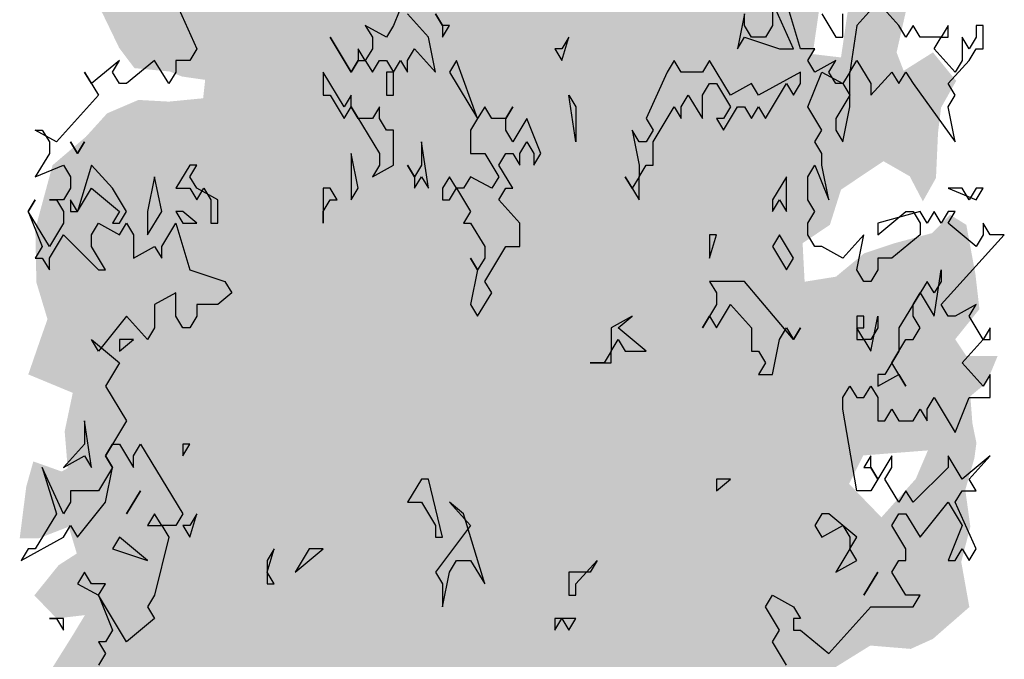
# Model space of a CAD drawing. Extents: x -73 to 183, y -4 to 85.
# Tile 80 of 98: x 68.65 to 72.45, y 3.1 to 5.57. Entities that reach past the tile are written whole.
import ezdxf

# ---------------------------------------------------------------- set-up
doc = ezdxf.new("R2010")
doc.units = 0
doc.header["$MEASUREMENT"] = 0
doc.layers.add('Nord_Ansicht Schilderwerkstatt_4_P_ZE_SYMBOL', color=7, linetype='Continuous')

msp = doc.modelspace()

# ---------------------------------------------------------------- hatches: boundary and pattern name
at = {"layer": 'Nord_Ansicht Schilderwerkstatt_4_P_ZE_SYMBOL', "linetype": 'Continuous', "lineweight": 18, "ltscale": 1000}
h = msp.add_hatch(color=255, dxfattribs=at)
h.paths.add_polyline_path([(71.6822, 4.5599), (71.8031, 4.5793), (71.9123, 4.6697), (72.0293, 4.7085), (72.1736, 4.7472), (72.2438, 4.8182), (72.3062, 4.7795), (72.3413, 4.5896), (72.3569, 4.454), (72.2633, 4.3378), (72.3062, 4.2732), (72.4271, 4.2732), (72.3842, 4.1699), (72.3218, 4.1182), (72.3296, 4.0149), (72.3452, 3.9374), (72.3374, 3.8793), (72.3023, 3.7566), (72.3218, 3.6145), (72.2867, 3.4789), (72.3179, 3.3045), (72.1775, 3.1818), (72.0917, 3.1431), (71.9357, 3.156), (71.7797, 3.0591), (71.807, 2.9274), (71.7758, 2.5916), (71.6978, 2.6239), (71.5769, 2.443), (71.5184, 2.3591), (71.3897, 2.3333), (71.261, 2.2816), (71.1518, 2.075), (71.0269, 2.1008), (70.9801, 2.1718), (70.8319, 1.8593), (70.75, 1.5428), (70.6759, 1.2264), (70.6486, 0.9939), (70.6642, 0.7472), (70.5472, 0.8002), (70.4575, 0.7472), (70.3514, 0.7472), (70.3358, 0.9939), (70.2656, 1.3233), (70.2149, 1.5105), (70.1642, 1.7366), (70.1369, 1.898), (70.0979, 2.0659), (70.0433, 2.1628), (69.9809, 2.2855), (69.9107, 2.3888), (69.8132, 2.4082), (69.7508, 2.4017), (69.7547, 2.4728), (69.7118, 2.505), (69.5792, 2.4469), (69.5363, 2.3888), (69.47, 2.4405), (69.4466, 2.4921), (69.4154, 2.434), (69.4193, 2.2855), (69.3569, 2.4663), (69.2945, 2.5761), (69.2594, 2.4017), (69.2243, 2.3242), (69.1385, 2.3565), (69.1424, 2.5244), (69.0605, 2.5438), (68.9981, 2.5502), (68.9942, 2.7311), (68.9162, 2.7375), (68.8537, 2.7311), (68.8108, 2.8473), (68.8654, 2.9313), (68.7991, 2.9829), (68.7484, 3.0217), (68.8576, 3.196), (68.9045, 3.2735), (68.7952, 3.2606), (68.7094, 3.3497), (68.803, 3.466), (68.8732, 3.5112), (68.842, 3.6145), (68.725, 3.5693), (68.6528, 3.5693), (68.6782, 3.7695), (68.7055, 3.8664), (68.8147, 3.8276), (68.8381, 3.8405), (68.8264, 3.9826), (68.8576, 4.1311), (68.686, 4.2022), (68.7328, 4.3378), (68.7601, 4.4153), (68.7172, 4.5573), (68.7133, 4.764), (68.7796, 5.0094), (68.9084, 5.1192), (68.9903, 5.2096), (69.1112, 5.2613), (69.2282, 5.2548), (69.3608, 5.2677), (69.3686, 5.3387), (69.2789, 5.3517), (69.2321, 5.371), (69.0956, 5.384), (69.0371, 5.4614), (68.9747, 5.5906), (68.924, 5.6875), (68.8966, 5.8618), (68.8654, 6.0427), (69.0059, 5.9393), (69.1151, 5.9264), (69.2126, 5.9974), (69.0332, 6.0879), (68.9981, 6.1589), (69.0605, 6.3074), (69.2048, 6.2803), (69.2867, 6.2286), (69.3452, 6.3126), (69.4154, 6.4159), (69.509, 6.2868), (69.5792, 6.1964), (69.665, 6.1124), (69.6338, 6.2997), (69.4934, 6.4095), (69.3881, 6.4999), (69.2711, 6.5838), (69.2243, 6.7582), (69.2633, 6.8421), (69.4115, 6.8809), (69.392, 7.023), (69.4076, 7.1909), (69.5207, 7.165), (69.6416, 7.094), (69.7196, 7.0617), (69.7859, 7.1198), (69.8717, 7.2038), (70.0199, 7.1263), (70.055, 7.0294), (70.2188, 7.0359), (70.1993, 7.2813), (70.2656, 7.3717), (70.3826, 7.249), (70.4294, 7.1521), (70.7492, 7.2619), (70.8195, 7.4298), (70.9255, 7.6106), (71.0464, 7.5848), (71.1362, 7.7023), (71.2922, 7.5654), (71.2415, 7.5138), (71.1518, 7.4621), (71.144, 7.3136), (71.2493, 7.2425), (71.3819, 7.3006), (71.4404, 7.3717), (71.5379, 7.3071), (71.5184, 7.1521), (71.4521, 7.0359), (71.5652, 6.939), (71.7719, 6.8809), (71.7485, 6.7001), (71.729, 6.5967), (71.7602, 6.487), (71.7446, 6.2906), (71.6666, 6.1938), (71.7524, 6.0452), (71.8655, 6.0259), (71.9513, 6.0904), (72.0683, 6.0065), (72.0215, 5.8967), (72.0488, 5.7675), (72.0722, 5.5996), (72.0371, 5.4447), (72.0644, 5.3736), (72.1775, 5.4447), (72.2672, 5.3349), (72.2087, 5.2315), (72.197, 5.1347), (72.1892, 4.9603), (72.1385, 4.8699), (72.0878, 4.9668), (71.9864, 5.0249), (71.8226, 4.9151), (71.7797, 4.7795), (71.6744, 4.7085)], flags=0)
h.paths.add_polyline_path([(70.36, 2.3565), (70.4068, 2.3242), (70.3912, 1.9884), (70.3873, 1.7107), (70.3444, 1.9303), (70.2859, 2.124), (70.2313, 2.3823), (70.2508, 2.4211)], flags=0)
h.paths.add_polyline_path([(70.5043, 2.1111), (70.5667, 2.3501), (70.6486, 2.4921), (70.6798, 2.4405), (70.7071, 2.3307), (70.7149, 2.0788), (70.7149, 1.8399), (70.6564, 1.5687), (70.6018, 1.3362), (70.5316, 1.0197), (70.5043, 1.3555), (70.4848, 1.8528)], flags=0)
h.paths.add_polyline_path([(71.9786, 3.6507), (72.1112, 3.7992), (72.158, 3.909), (71.9084, 3.8896), (71.8538, 3.7798)], flags=0)
h.paths.add_polyline_path([(71.7563, 5.7353), (71.8772, 5.7998), (71.8226, 5.4253), (71.7134, 5.4382)], flags=0)

# ---------------------------------------------------------------- linework, layer by layer
at = {"layer": 'Nord_Ansicht Schilderwerkstatt_4_P_ZE_SYMBOL', "linetype": 'Continuous', "ltscale": 1000}
for p, q in [((70.1493, 5.6831), (70.0951, 5.5485)), ((69.255, 5.6382), (69.3363, 5.4587)), ((71.6398, 5.4587), (71.5585, 5.6382)), ((71.5585, 5.6382), (71.5585, 5.5485)), ((71.6669, 5.4587), (71.6127, 5.6382)), ((71.965, 5.6382), (71.8837, 5.5485)), ((72.0463, 5.5485), (71.965, 5.6382)), ((70.2306, 5.5036), (70.1493, 5.5933)), ((70.2577, 5.5933), (70.2848, 5.5485)), ((70.2848, 5.5485), (70.2577, 5.5933)), ((71.4501, 5.5933), (71.423, 5.4587)), ((71.4501, 5.5485), (71.4501, 5.5933)), ((71.7482, 5.5933), (71.8024, 5.5036)), ((71.8295, 5.5036), (71.8295, 5.5933)), ((70.068, 5.5036), (69.9867, 5.5485)), ((69.9867, 5.5485), (70.0138, 5.5036)), ((70.0951, 5.5485), (70.068, 5.5036)), ((70.2848, 5.5485), (70.2848, 5.5036)), ((70.2848, 5.5036), (70.3119, 5.5485)), ((70.3119, 5.5485), (70.2848, 5.5485)), ((71.4772, 5.5036), (71.4501, 5.5485)), ((71.5585, 5.5485), (71.5314, 5.5036)), ((71.8837, 5.5485), (71.8566, 5.369)), ((72.0734, 5.5036), (72.0463, 5.5485)), ((72.1005, 5.5485), (72.0734, 5.5036)), ((72.1276, 5.5036), (72.1005, 5.5485)), ((72.236, 5.5485), (72.2089, 5.5036)), ((72.236, 5.5036), (72.236, 5.5485)), ((72.3715, 5.5485), (72.3444, 5.5485)), ((72.3444, 5.5485), (72.3444, 5.5036)), ((72.3715, 5.4587), (72.3715, 5.5485)), ((69.9325, 5.369), (69.8512, 5.5036)), ((69.8512, 5.5036), (69.9325, 5.369)), ((70.0138, 5.5036), (70.0138, 5.4587)), ((70.2577, 5.369), (70.2306, 5.5036)), ((70.7455, 5.4139), (70.7726, 5.5036)), ((70.7726, 5.5036), (70.7455, 5.4587)), ((71.423, 5.4587), (71.4501, 5.5036)), ((71.4501, 5.5036), (71.5856, 5.4587)), ((71.5314, 5.5036), (71.4772, 5.5036)), ((71.8024, 5.5036), (71.8295, 5.5036)), ((72.2089, 5.5036), (72.1276, 5.5036)), ((72.1818, 5.4587), (72.2089, 5.5036)), ((72.2089, 5.5036), (72.236, 5.5036)), ((72.3173, 5.4587), (72.2902, 5.5036)), ((72.2902, 5.5036), (72.2902, 5.4139)), ((72.3444, 5.5036), (72.3173, 5.4587)), ((69.3363, 5.4587), (69.3092, 5.4139)), ((69.9867, 5.4139), (69.9596, 5.4587)), ((69.9596, 5.4587), (69.9596, 5.4139)), ((70.0138, 5.4587), (69.9867, 5.4139)), ((70.1493, 5.4139), (70.1764, 5.4587)), ((70.1764, 5.4587), (70.2577, 5.369)), ((70.7184, 5.4587), (70.7455, 5.4139)), ((70.7455, 5.4587), (70.7184, 5.4587)), ((71.5856, 5.4587), (71.6398, 5.4587)), ((71.7211, 5.4587), (71.6669, 5.4587)), ((71.694, 5.4139), (71.7211, 5.4587)), ((72.2631, 5.369), (72.1818, 5.4587)), ((72.3173, 5.4139), (72.3444, 5.4587)), ((72.3444, 5.4587), (72.3715, 5.4587)), ((69.0382, 5.4139), (68.9298, 5.3241)), ((69.0111, 5.369), (69.0382, 5.4139)), ((69.1737, 5.4139), (69.0653, 5.3241)), ((69.2279, 5.3241), (69.1737, 5.4139)), ((69.3092, 5.4139), (69.255, 5.4139)), ((69.255, 5.4139), (69.255, 5.369)), ((69.9596, 5.4139), (69.9325, 5.369)), ((69.9325, 5.369), (69.9596, 5.4139)), ((69.9596, 5.4139), (69.9867, 5.4139)), ((69.9867, 5.4139), (70.0138, 5.369)), ((70.0138, 5.369), (70.0409, 5.4139)), ((70.0409, 5.4139), (70.068, 5.4139)), ((70.068, 5.4139), (70.0951, 5.369)), ((70.0951, 5.369), (70.1222, 5.4139)), ((70.1222, 5.4139), (70.1493, 5.369)), ((70.1493, 5.369), (70.1493, 5.4139)), ((70.339, 5.4139), (70.3119, 5.369)), ((70.4203, 5.1895), (70.339, 5.4139)), ((71.1791, 5.4139), (71.152, 5.369)), ((71.2062, 5.369), (71.1791, 5.4139)), ((71.3146, 5.4139), (71.2875, 5.369)), ((71.3959, 5.2792), (71.3146, 5.4139)), ((71.7211, 5.369), (71.694, 5.4139)), ((71.8024, 5.4139), (71.7211, 5.369)), ((71.7753, 5.369), (71.8024, 5.4139)), ((71.8566, 5.369), (71.8837, 5.4139)), ((71.8837, 5.4139), (71.9379, 5.3241)), ((72.236, 5.3241), (72.3173, 5.4139)), ((72.2902, 5.4139), (72.2631, 5.369)), ((68.9298, 5.3241), (68.9027, 5.369)), ((68.9027, 5.369), (68.9569, 5.2792)), ((69.0382, 5.3241), (69.0111, 5.369)), ((69.255, 5.369), (69.2279, 5.3241)), ((69.9054, 5.2344), (69.8241, 5.369)), ((69.8241, 5.369), (69.8241, 5.2792)), ((70.0951, 5.369), (70.068, 5.369)), ((70.068, 5.369), (70.068, 5.2792)), ((70.0951, 5.2792), (70.0951, 5.369)), ((70.3119, 5.369), (70.4203, 5.1895)), ((71.152, 5.369), (71.0707, 5.1895)), ((71.2875, 5.369), (71.2062, 5.369)), ((71.6669, 5.369), (71.5043, 5.2792)), ((71.6669, 5.3241), (71.6669, 5.369)), ((71.694, 5.2344), (71.7482, 5.369)), ((71.7482, 5.369), (71.8295, 5.3241)), ((71.8024, 5.3241), (71.7753, 5.369)), ((71.8566, 5.369), (71.8295, 5.3241)), ((71.8566, 5.2344), (71.8566, 5.369)), ((71.9379, 5.2792), (72.0192, 5.369)), ((72.0192, 5.369), (72.0463, 5.3241)), ((72.0463, 5.3241), (72.0734, 5.369)), ((72.0734, 5.369), (72.1005, 5.3241)), ((69.0653, 5.3241), (69.0382, 5.3241)), ((71.2875, 5.2792), (71.3146, 5.3241)), ((71.3146, 5.3241), (71.3417, 5.3241)), ((71.3417, 5.3241), (71.3959, 5.2344)), ((71.4772, 5.3241), (71.3959, 5.2792)), ((71.5043, 5.2792), (71.4772, 5.3241)), ((71.5314, 5.1895), (71.6127, 5.3241)), ((71.6127, 5.3241), (71.6398, 5.2792)), ((71.6398, 5.2792), (71.6669, 5.3241)), ((71.8295, 5.3241), (71.8024, 5.3241)), ((71.8295, 5.3241), (71.8566, 5.2792)), ((71.9379, 5.3241), (71.9379, 5.2792)), ((72.1005, 5.3241), (72.2631, 5.0998)), ((72.2631, 5.2792), (72.236, 5.3241)), ((68.9569, 5.2792), (68.7943, 5.0998)), ((69.8241, 5.2792), (69.8512, 5.2792)), ((69.8512, 5.2792), (69.9054, 5.1895)), ((69.9325, 5.2792), (69.9054, 5.2344)), ((69.9325, 5.2344), (69.9325, 5.2792)), ((70.068, 5.2792), (70.0951, 5.2792)), ((70.7997, 5.0998), (70.7726, 5.2792)), ((70.7726, 5.2792), (70.7997, 5.2344)), ((71.2062, 5.2344), (71.2333, 5.2792)), ((71.2333, 5.2792), (71.2875, 5.1895)), ((71.2875, 5.1895), (71.2875, 5.2792)), ((71.8566, 5.2792), (71.8024, 5.1895)), ((72.236, 5.2344), (72.2631, 5.2792)), ((69.9054, 5.1895), (69.9325, 5.2344)), ((69.9325, 5.2344), (70.0409, 5.0549)), ((69.9596, 5.1895), (69.9325, 5.2344)), ((70.0409, 5.2344), (70.0138, 5.1895)), ((70.0409, 5.1895), (70.0409, 5.2344)), ((70.4474, 5.2344), (70.4203, 5.1895)), ((70.4745, 5.1895), (70.4474, 5.2344)), ((70.5287, 5.1895), (70.5558, 5.2344)), ((70.5558, 5.2344), (70.5287, 5.1895)), ((70.7997, 5.2344), (70.7997, 5.0998)), ((71.0978, 5.0998), (71.1791, 5.2344)), ((71.1791, 5.2344), (71.2062, 5.1895)), ((71.2062, 5.1895), (71.2062, 5.2344)), ((71.3959, 5.2344), (71.3688, 5.1895)), ((71.3688, 5.1446), (71.423, 5.2344)), ((71.423, 5.2344), (71.4501, 5.2344)), ((71.4501, 5.2344), (71.4772, 5.1895)), ((71.4772, 5.1895), (71.5043, 5.2344)), ((71.5043, 5.2344), (71.5314, 5.1895)), ((71.7482, 5.1446), (71.694, 5.2344)), ((71.8295, 5.0998), (71.8566, 5.2344)), ((72.2631, 5.0998), (72.236, 5.2344)), ((70.0138, 5.1895), (69.9596, 5.1895)), ((70.068, 5.1446), (70.0409, 5.1895)), ((70.4203, 5.1895), (70.3932, 5.1446)), ((70.5287, 5.1895), (70.4745, 5.1895)), ((70.5287, 5.1446), (70.5287, 5.1895)), ((70.61, 5.1895), (70.5558, 5.0998)), ((70.6642, 5.0549), (70.61, 5.1895)), ((71.0707, 5.1895), (71.0978, 5.1446)), ((71.3688, 5.1895), (71.3417, 5.1895)), ((71.3417, 5.1895), (71.3688, 5.1446)), ((71.8024, 5.1895), (71.8024, 5.1446)), ((68.7943, 5.0998), (68.713, 5.1446)), ((68.713, 5.1446), (68.7401, 5.1446)), ((68.7401, 5.1446), (68.7672, 5.0998)), ((70.0951, 5.1446), (70.068, 5.1446)), ((70.0951, 5.01), (70.0951, 5.1446)), ((70.3932, 5.1446), (70.3932, 5.0549)), ((70.5558, 5.0998), (70.5287, 5.1446)), ((71.0436, 5.0998), (71.0165, 5.1446)), ((71.0165, 5.1446), (71.0436, 5.01)), ((71.0978, 5.1446), (71.0707, 5.0998)), ((71.7211, 5.0998), (71.7482, 5.1446)), ((71.8024, 5.1446), (71.8295, 5.0998)), ((68.7672, 5.0998), (68.7672, 5.0549)), ((68.8485, 5.0998), (68.8756, 5.0549)), ((68.8756, 5.0549), (68.8485, 5.0998)), ((68.8756, 5.0549), (68.9027, 5.0998)), ((68.9027, 5.0998), (68.8756, 5.0549)), ((70.2306, 4.9203), (70.2035, 5.0998)), ((70.2035, 5.0998), (70.2035, 5.01)), ((70.5829, 5.0549), (70.61, 5.0998)), ((70.61, 5.0998), (70.6371, 5.0549)), ((71.0707, 5.0998), (71.0436, 5.0998)), ((71.0978, 5.01), (71.0978, 5.0998)), ((71.7482, 5.0549), (71.7211, 5.0998)), ((68.7672, 5.0549), (68.713, 4.9651)), ((69.9596, 4.9203), (69.9325, 5.0549)), ((69.9325, 5.0549), (69.9325, 4.8754)), ((70.0409, 5.0549), (70.0409, 5.01)), ((70.3932, 5.0549), (70.4474, 5.0549)), ((70.4474, 5.0549), (70.5016, 4.9651)), ((70.5016, 5.01), (70.5287, 5.0549)), ((70.5287, 5.0549), (70.5558, 5.0549)), ((70.5558, 5.0549), (70.5829, 5.01)), ((70.5829, 5.01), (70.5829, 5.0549)), ((70.6371, 5.0549), (70.6371, 5.01)), ((70.6371, 5.01), (70.6642, 5.0549)), ((71.7482, 5.01), (71.7482, 5.0549)), ((68.713, 4.9651), (68.8214, 5.01)), ((68.8214, 5.01), (68.8485, 4.9651)), ((68.9298, 5.01), (68.8756, 4.8305)), ((69.0111, 4.9203), (68.9298, 5.01)), ((69.3092, 5.01), (69.255, 4.9203)), ((69.3092, 4.9651), (69.3363, 5.01)), ((69.3363, 5.01), (69.3092, 5.01)), ((70.0409, 5.01), (70.0138, 4.9651)), ((70.0138, 4.9651), (70.0951, 5.01)), ((70.1764, 4.9651), (70.1493, 5.01)), ((70.1493, 5.01), (70.1764, 4.9651)), ((70.2035, 5.01), (70.1764, 4.9651)), ((70.5558, 4.9203), (70.5016, 5.01)), ((71.0436, 5.01), (71.0436, 4.9651)), ((71.0436, 4.9651), (71.0707, 5.01)), ((71.0707, 5.01), (71.0978, 5.01)), ((71.694, 4.9651), (71.7211, 5.01)), ((71.7211, 5.01), (71.7753, 4.8754)), ((71.7753, 4.8754), (71.7482, 5.01)), ((68.8485, 4.9651), (68.8485, 4.9203)), ((69.1737, 4.9651), (69.1466, 4.8305)), ((69.2008, 4.8305), (69.1737, 4.9651)), ((69.3363, 4.9203), (69.3092, 4.9651)), ((70.1764, 4.9651), (70.1764, 4.9203)), ((70.1764, 4.9203), (70.2035, 4.9651)), ((70.2035, 4.9651), (70.2306, 4.9203)), ((70.3119, 4.9651), (70.2848, 4.9203)), ((70.339, 4.9203), (70.3119, 4.9651)), ((70.3932, 4.9651), (70.3661, 4.9203)), ((70.4745, 4.9203), (70.3932, 4.9651)), ((70.5016, 4.9651), (70.4745, 4.9203)), ((71.0165, 4.9203), (70.9894, 4.9651)), ((70.9894, 4.9651), (71.0436, 4.8754)), ((71.0436, 4.9651), (71.0165, 4.9203)), ((71.0436, 4.8754), (71.0436, 4.9651)), ((71.6127, 4.9651), (71.5585, 4.8754)), ((71.6127, 4.8305), (71.6127, 4.9651)), ((71.694, 4.8754), (71.694, 4.9651)), ((68.8485, 4.9203), (68.8214, 4.8754)), ((68.8756, 4.8305), (68.9298, 4.9203)), ((68.9298, 4.9203), (69.0382, 4.8305)), ((69.0653, 4.8305), (69.0111, 4.9203)), ((69.255, 4.9203), (69.3092, 4.9203)), ((69.3092, 4.9203), (69.3363, 4.8754)), ((69.3363, 4.8754), (69.3634, 4.9203)), ((69.4176, 4.8754), (69.3363, 4.9203)), ((69.3634, 4.9203), (69.3905, 4.8754)), ((69.8512, 4.9203), (69.8241, 4.9203)), ((69.8241, 4.9203), (69.8241, 4.7856)), ((69.8783, 4.8754), (69.8512, 4.9203)), ((69.9325, 4.8754), (69.9596, 4.9203)), ((70.2848, 4.9203), (70.2848, 4.8754)), ((70.3119, 4.8754), (70.339, 4.9203)), ((70.3661, 4.9203), (70.339, 4.9203)), ((70.339, 4.9203), (70.3932, 4.8305)), ((70.5016, 4.8754), (70.5287, 4.9203)), ((70.5287, 4.9203), (70.5558, 4.9203)), ((72.2902, 4.9203), (72.236, 4.9203)), ((72.236, 4.9203), (72.3444, 4.8754)), ((72.3173, 4.8754), (72.2902, 4.9203)), ((72.3444, 4.9203), (72.3173, 4.8754)), ((72.3444, 4.8754), (72.3715, 4.9203)), ((72.3715, 4.9203), (72.3444, 4.9203)), ((68.6859, 4.8305), (68.713, 4.8754)), ((68.713, 4.8754), (68.6859, 4.8305)), ((68.8214, 4.8754), (68.7672, 4.8754)), ((68.7672, 4.8754), (68.7943, 4.8754)), ((68.7943, 4.8754), (68.8214, 4.8305)), ((68.8485, 4.8754), (68.8485, 4.8305)), ((68.8756, 4.8305), (68.8485, 4.8754)), ((69.3905, 4.8754), (69.3905, 4.7856)), ((69.4176, 4.7856), (69.4176, 4.8754)), ((69.8241, 4.8305), (69.8512, 4.8754)), ((69.8512, 4.8754), (69.8783, 4.8754)), ((70.2848, 4.8754), (70.3119, 4.8754)), ((70.5829, 4.7856), (70.5016, 4.8754)), ((71.5585, 4.8305), (71.5856, 4.8754)), ((71.5585, 4.8754), (71.5585, 4.8305)), ((71.5856, 4.8754), (71.6127, 4.8305)), ((71.7211, 4.8305), (71.694, 4.8754)), ((68.7672, 4.6959), (68.6859, 4.8305)), ((68.6859, 4.8305), (68.7401, 4.6959)), ((68.8214, 4.8305), (68.8214, 4.7856)), ((68.8485, 4.8305), (68.8756, 4.8305)), ((69.0382, 4.8305), (69.0111, 4.7856)), ((69.0382, 4.7856), (69.0653, 4.8305)), ((69.1466, 4.7408), (69.2008, 4.8305)), ((69.1466, 4.8305), (69.1466, 4.7408)), ((69.2821, 4.8305), (69.255, 4.8305)), ((69.255, 4.8305), (69.2821, 4.7856)), ((69.3363, 4.7856), (69.2821, 4.8305)), ((69.8241, 4.7856), (69.8241, 4.8305)), ((70.3932, 4.8305), (70.3661, 4.7856)), ((71.694, 4.7856), (71.7211, 4.8305)), ((72.1276, 4.8305), (71.965, 4.7856)), ((71.965, 4.7408), (72.0734, 4.8305)), ((72.0734, 4.8305), (72.1005, 4.8305)), ((72.1005, 4.8305), (72.1276, 4.7856)), ((72.1547, 4.7856), (72.1276, 4.8305)), ((72.1818, 4.8305), (72.1547, 4.7856)), ((72.2089, 4.7856), (72.1818, 4.8305)), ((72.236, 4.8305), (72.2089, 4.7856)), ((72.236, 4.7856), (72.2631, 4.8305)), ((72.2631, 4.8305), (72.236, 4.8305)), ((68.8214, 4.7856), (68.7672, 4.6959)), ((68.9298, 4.7408), (68.9569, 4.7856)), ((68.9569, 4.7856), (69.0382, 4.7408)), ((69.0111, 4.7856), (69.0382, 4.7856)), ((69.0382, 4.7408), (69.0653, 4.7856)), ((69.0653, 4.7856), (69.0924, 4.7408)), ((69.2008, 4.6959), (69.255, 4.7856)), ((69.255, 4.7856), (69.3092, 4.6062)), ((69.2821, 4.7856), (69.3363, 4.7856)), ((69.3905, 4.7856), (69.4176, 4.7856)), ((70.3661, 4.7856), (70.3932, 4.7856)), ((70.3932, 4.7856), (70.4474, 4.6959)), ((70.5829, 4.6959), (70.5829, 4.7856)), ((71.694, 4.7408), (71.694, 4.7856)), ((71.965, 4.7856), (71.965, 4.7408)), ((72.1276, 4.7856), (72.1276, 4.7408)), ((72.3444, 4.6959), (72.236, 4.7856)), ((72.3986, 4.7408), (72.3715, 4.7856)), ((72.3715, 4.7856), (72.3715, 4.7408)), ((68.7672, 4.651), (68.8214, 4.7408)), ((68.8214, 4.7408), (68.9569, 4.6062)), ((68.9298, 4.6959), (68.9298, 4.7408)), ((69.0924, 4.7408), (69.0924, 4.651)), ((71.3146, 4.651), (71.3417, 4.7408)), ((71.3417, 4.7408), (71.3146, 4.7408)), ((71.3146, 4.7408), (71.3146, 4.651)), ((71.5856, 4.7408), (71.5585, 4.6959)), ((71.6398, 4.651), (71.5856, 4.7408)), ((71.7211, 4.6959), (71.694, 4.7408)), ((71.9108, 4.7408), (71.8295, 4.651)), ((71.8837, 4.6062), (71.9108, 4.7408)), ((72.1276, 4.7408), (72.0192, 4.651)), ((72.2089, 4.4715), (72.4528, 4.7408)), ((72.3715, 4.7408), (72.3444, 4.6959)), ((72.4528, 4.7408), (72.3986, 4.7408)), ((68.7401, 4.6959), (68.713, 4.651)), ((68.984, 4.6062), (68.9298, 4.6959)), ((69.0924, 4.651), (69.1737, 4.6959)), ((69.1737, 4.6959), (69.2008, 4.651)), ((69.2008, 4.651), (69.2008, 4.6959)), ((70.4474, 4.6959), (70.4474, 4.651)), ((70.4474, 4.5613), (70.5287, 4.6959)), ((70.5287, 4.6959), (70.5829, 4.6959)), ((71.5585, 4.6959), (71.6127, 4.6062)), ((71.7482, 4.6959), (71.7211, 4.6959)), ((71.8295, 4.651), (71.7482, 4.6959)), ((68.713, 4.651), (68.7401, 4.651)), ((68.7401, 4.651), (68.7672, 4.6062)), ((68.7672, 4.6062), (68.7672, 4.651)), ((70.4203, 4.6062), (70.3932, 4.651)), ((70.3932, 4.651), (70.4203, 4.6062)), ((70.4474, 4.651), (70.4203, 4.6062)), ((71.6127, 4.6062), (71.6398, 4.651)), ((72.0192, 4.651), (71.965, 4.651)), ((71.965, 4.651), (71.965, 4.6062)), ((68.9569, 4.6062), (68.984, 4.6062)), ((69.3092, 4.6062), (69.4447, 4.5613)), ((70.4203, 4.6062), (70.3932, 4.4715)), ((71.9108, 4.5613), (71.8837, 4.6062)), ((71.965, 4.6062), (71.9379, 4.5613)), ((72.1818, 4.4267), (72.2089, 4.6062)), ((72.2089, 4.6062), (72.2089, 4.5613)), ((69.4447, 4.5613), (69.4718, 4.5164)), ((70.4745, 4.5164), (70.4474, 4.5613)), ((71.4501, 4.5613), (71.3146, 4.5613)), ((71.3146, 4.5613), (71.3417, 4.5164)), ((71.6398, 4.3369), (71.4501, 4.5613)), ((71.9379, 4.5613), (71.9108, 4.5613)), ((72.1547, 4.5613), (72.0463, 4.3818)), ((72.1818, 4.5164), (72.1547, 4.5613)), ((72.2089, 4.5613), (72.1818, 4.5164)), ((69.255, 4.5164), (69.1737, 4.4715)), ((69.255, 4.4267), (69.255, 4.5164)), ((69.4718, 4.5164), (69.4176, 4.4715)), ((70.4203, 4.4267), (70.4745, 4.5164)), ((71.3417, 4.5164), (71.3417, 4.4715)), ((72.1005, 4.4715), (72.1276, 4.5164)), ((72.1276, 4.5164), (72.1818, 4.4267)), ((69.1737, 4.4715), (69.1737, 4.3818)), ((69.4176, 4.4715), (69.3363, 4.4715)), ((69.3363, 4.4715), (69.3363, 4.4267)), ((70.3932, 4.4715), (70.4203, 4.4267)), ((71.3417, 4.4715), (71.2875, 4.3818)), ((71.3417, 4.3818), (71.3959, 4.4715)), ((71.3959, 4.4715), (71.4772, 4.3818)), ((72.1005, 4.4267), (72.1005, 4.4715)), ((72.236, 4.4267), (72.2089, 4.4715)), ((72.3444, 4.4715), (72.2631, 4.4267)), ((72.3173, 4.4267), (72.3444, 4.4715)), ((69.0653, 4.4267), (68.9569, 4.2921)), ((69.1466, 4.3369), (69.0653, 4.4267)), ((69.2821, 4.3818), (69.255, 4.4267)), ((69.3363, 4.4267), (69.3092, 4.3818)), ((71.0165, 4.4267), (70.9352, 4.3818)), ((70.9623, 4.3818), (71.0165, 4.4267)), ((71.2875, 4.3818), (71.3146, 4.4267)), ((71.3146, 4.4267), (71.3417, 4.3818)), ((71.9108, 4.4267), (71.8837, 4.4267)), ((71.8837, 4.4267), (71.8837, 4.3369)), ((71.9108, 4.3818), (71.9108, 4.4267)), ((71.9379, 4.2921), (71.965, 4.4267)), ((71.965, 4.4267), (71.965, 4.3818)), ((72.1276, 4.3818), (72.1005, 4.4267)), ((72.2631, 4.4267), (72.236, 4.4267)), ((72.3715, 4.3369), (72.3173, 4.4267)), ((69.1737, 4.3818), (69.1466, 4.3369)), ((69.3092, 4.3818), (69.2821, 4.3818)), ((70.9352, 4.3818), (70.9352, 4.2921)), ((71.0707, 4.2921), (70.9623, 4.3818)), ((71.4772, 4.3818), (71.4772, 4.2921)), ((71.5856, 4.3369), (71.6127, 4.3818)), ((71.6127, 4.3818), (71.6398, 4.3369)), ((71.6398, 4.3369), (71.6669, 4.3818)), ((71.6669, 4.3818), (71.6398, 4.3369)), ((71.9108, 4.3369), (71.8837, 4.3818)), ((71.8837, 4.3818), (71.9108, 4.3818)), ((71.965, 4.3818), (71.9379, 4.3369)), ((72.0463, 4.3818), (72.0463, 4.2921)), ((72.1005, 4.3369), (72.1276, 4.3818)), ((72.3986, 4.3818), (72.3715, 4.3369)), ((72.3986, 4.3369), (72.3986, 4.3818)), ((68.9569, 4.2921), (68.9298, 4.3369)), ((68.9298, 4.3369), (69.0382, 4.2472)), ((69.0382, 4.2921), (69.0924, 4.3369)), ((69.0924, 4.3369), (69.0382, 4.3369)), ((69.0382, 4.3369), (69.0382, 4.2921)), ((70.9352, 4.2921), (70.9623, 4.3369)), ((70.9623, 4.3369), (70.9894, 4.2921)), ((71.5585, 4.2023), (71.5856, 4.3369)), ((71.8837, 4.3369), (71.9108, 4.3369)), ((71.9379, 4.3369), (71.9108, 4.3369)), ((71.9108, 4.3369), (71.9379, 4.2921)), ((72.0192, 4.2472), (72.0734, 4.3369)), ((72.0734, 4.3369), (72.1005, 4.3369)), ((72.2902, 4.2472), (72.3715, 4.3369)), ((72.3715, 4.3369), (72.3986, 4.3369)), ((70.9352, 4.2921), (70.9081, 4.2472)), ((70.9352, 4.2472), (70.9352, 4.2921)), ((70.9894, 4.2921), (71.0707, 4.2921)), ((71.4772, 4.2921), (71.5043, 4.2921)), ((71.5043, 4.2921), (71.5314, 4.2472)), ((72.0463, 4.2921), (71.9921, 4.2023)), ((69.0382, 4.2472), (68.984, 4.1574)), ((70.9081, 4.2472), (70.8539, 4.2472)), ((70.8539, 4.2472), (70.9352, 4.2472)), ((71.5314, 4.2472), (71.5043, 4.2023)), ((72.0734, 4.1574), (72.0192, 4.2472)), ((72.3715, 4.1574), (72.2902, 4.2472)), ((71.5043, 4.2023), (71.5585, 4.2023)), ((71.9921, 4.2023), (71.965, 4.2023)), ((71.965, 4.2023), (71.965, 4.1574)), ((71.965, 4.1574), (72.0463, 4.2023)), ((72.0463, 4.2023), (72.0734, 4.1574)), ((72.3986, 4.2023), (72.3715, 4.1574)), ((72.3986, 4.1126), (72.3986, 4.2023)), ((68.984, 4.1574), (69.0653, 4.0228)), ((71.8295, 4.1126), (71.8566, 4.1574)), ((71.8566, 4.1574), (71.8837, 4.1126)), ((71.9108, 4.1126), (71.9379, 4.1574)), ((71.9379, 4.1574), (71.965, 4.1126)), ((71.8295, 4.0677), (71.8295, 4.1126)), ((71.8837, 4.1126), (71.9108, 4.1126)), ((71.965, 4.1126), (71.965, 4.0228)), ((72.1547, 4.0677), (72.1818, 4.1126)), ((72.1818, 4.1126), (72.2631, 3.978)), ((72.2631, 3.978), (72.3173, 4.1126)), ((72.3173, 4.1126), (72.3986, 4.1126)), ((71.8837, 3.7536), (71.8295, 4.0677)), ((71.9921, 4.0228), (72.0192, 4.0677)), ((72.0192, 4.0677), (72.0463, 4.0228)), ((72.1005, 4.0228), (72.1276, 4.0677)), ((72.1276, 4.0677), (72.1547, 4.0228)), ((72.1547, 4.0228), (72.1547, 4.0677)), ((68.9298, 3.8433), (68.9027, 4.0228)), ((68.9027, 4.0228), (68.9027, 3.9331)), ((69.0653, 4.0228), (68.984, 3.8882)), ((71.965, 4.0228), (71.9921, 4.0228)), ((72.0463, 4.0228), (72.1005, 4.0228)), ((68.9027, 3.9331), (68.8214, 3.8433)), ((68.984, 3.8882), (69.0111, 3.9331)), ((69.0111, 3.9331), (69.0382, 3.9331)), ((69.0382, 3.9331), (69.0924, 3.8433)), ((69.0924, 3.8882), (69.1195, 3.9331)), ((69.1195, 3.9331), (69.2821, 3.6639)), ((69.2821, 3.8882), (69.3092, 3.9331)), ((69.3092, 3.9331), (69.2821, 3.9331)), ((69.2821, 3.9331), (69.2821, 3.8882)), ((68.8214, 3.8433), (68.9027, 3.8882)), ((68.9027, 3.8882), (68.9298, 3.8433)), ((68.984, 3.8882), (69.0111, 3.8433)), ((69.0111, 3.8433), (68.984, 3.8882)), ((69.0924, 3.8433), (69.0924, 3.8882)), ((71.9379, 3.8882), (71.9108, 3.8433)), ((71.9379, 3.8433), (71.9379, 3.8882)), ((72.0192, 3.8882), (71.965, 3.7985)), ((72.0192, 3.8433), (72.0192, 3.8882)), ((72.2902, 3.7985), (72.236, 3.8882)), ((72.236, 3.8882), (72.236, 3.8433)), ((72.3986, 3.8882), (72.2902, 3.7985)), ((72.3173, 3.7985), (72.3986, 3.8882)), ((68.8214, 3.6639), (68.7401, 3.8433)), ((68.7401, 3.8433), (68.7943, 3.6639)), ((69.0111, 3.8433), (68.9569, 3.7536)), ((68.984, 3.7087), (69.0111, 3.8433)), ((71.9108, 3.8433), (71.9379, 3.8433)), ((71.965, 3.7985), (71.9379, 3.8433)), ((71.9379, 3.8433), (71.965, 3.7985)), ((71.9921, 3.7985), (72.0192, 3.8433)), ((72.236, 3.8433), (72.1005, 3.7087)), ((70.2035, 3.7985), (70.1493, 3.7087)), ((70.2306, 3.7985), (70.2035, 3.7985)), ((70.2848, 3.5741), (70.2306, 3.7985)), ((71.3417, 3.7536), (71.3959, 3.7985)), ((71.3959, 3.7985), (71.3417, 3.7985)), ((71.3417, 3.7985), (71.3417, 3.7536)), ((71.965, 3.7985), (71.9379, 3.7536)), ((72.0463, 3.7087), (71.9921, 3.7985)), ((72.3444, 3.7536), (72.3173, 3.7985)), ((68.9569, 3.7536), (68.8485, 3.7536)), ((68.8485, 3.7536), (68.8485, 3.7087)), ((69.1195, 3.7536), (69.0653, 3.6639)), ((69.0653, 3.6639), (69.1195, 3.7536)), ((71.9379, 3.7536), (71.8837, 3.7536)), ((72.0734, 3.7536), (72.0463, 3.7087)), ((72.1005, 3.7087), (72.0734, 3.7536)), ((72.2631, 3.7087), (72.2902, 3.7536)), ((72.2902, 3.7536), (72.3444, 3.7536)), ((68.8485, 3.7087), (68.8214, 3.6639)), ((68.8756, 3.5741), (68.984, 3.7087)), ((70.1493, 3.7087), (70.2035, 3.7087)), ((70.2035, 3.7087), (70.2577, 3.619)), ((70.3661, 3.6639), (70.3119, 3.7087)), ((70.3119, 3.7087), (70.3932, 3.619)), ((72.1276, 3.5741), (72.236, 3.7087)), ((72.236, 3.7087), (72.2902, 3.619)), ((72.3444, 3.5292), (72.2631, 3.7087)), ((68.7943, 3.6639), (68.713, 3.5292)), ((69.1737, 3.6639), (69.1466, 3.619)), ((69.2008, 3.619), (69.1737, 3.6639)), ((69.2821, 3.6639), (69.255, 3.619)), ((69.3092, 3.5741), (69.3363, 3.6639)), ((69.3363, 3.6639), (69.3092, 3.619)), ((70.4474, 3.3946), (70.3661, 3.6639)), ((71.7482, 3.6639), (71.7211, 3.619)), ((71.7753, 3.6639), (71.7482, 3.6639)), ((71.8837, 3.5741), (71.7753, 3.6639)), ((72.0192, 3.619), (72.0463, 3.6639)), ((72.0463, 3.6639), (72.0734, 3.6639)), ((72.0734, 3.6639), (72.1276, 3.5741)), ((68.8214, 3.5741), (68.8485, 3.619)), ((68.8485, 3.619), (68.8756, 3.5741)), ((69.1466, 3.619), (69.2008, 3.619)), ((69.255, 3.619), (69.2008, 3.619)), ((69.2008, 3.619), (69.2279, 3.5741)), ((69.2821, 3.619), (69.3092, 3.5741)), ((69.3092, 3.619), (69.2821, 3.619)), ((70.2577, 3.619), (70.2577, 3.5741)), ((70.3932, 3.619), (70.2577, 3.4395)), ((71.7211, 3.619), (71.7482, 3.5741)), ((71.7482, 3.5741), (71.8295, 3.619)), ((71.8295, 3.619), (71.8566, 3.5741)), ((72.0734, 3.5292), (72.0192, 3.619)), ((72.2902, 3.619), (72.236, 3.4844)), ((68.6588, 3.4844), (68.8214, 3.5741)), ((69.0382, 3.5741), (69.0111, 3.5292)), ((69.1466, 3.4844), (69.0382, 3.5741)), ((69.2279, 3.5741), (69.1737, 3.3498)), ((70.2577, 3.5741), (70.2848, 3.5741)), ((71.8566, 3.5741), (71.8566, 3.5292)), ((71.8566, 3.5292), (71.8837, 3.5741)), ((68.6859, 3.5292), (68.6588, 3.4844)), ((68.713, 3.5292), (68.6859, 3.5292)), ((69.0111, 3.5292), (69.1466, 3.4844)), ((69.6073, 3.4395), (69.6344, 3.5292)), ((69.6344, 3.5292), (69.6073, 3.4844)), ((69.7157, 3.4395), (69.8241, 3.5292)), ((69.7699, 3.5292), (69.7157, 3.4395)), ((69.8241, 3.5292), (69.7699, 3.5292)), ((71.8566, 3.5292), (71.8024, 3.4395)), ((71.8837, 3.4844), (71.8566, 3.5292)), ((72.0734, 3.4844), (72.0734, 3.5292)), ((72.2631, 3.4844), (72.2902, 3.5292)), ((72.2902, 3.5292), (72.3173, 3.4844)), ((72.3173, 3.4844), (72.3444, 3.5292)), ((69.6073, 3.4844), (69.6073, 3.3946)), ((70.3119, 3.4395), (70.339, 3.4844)), ((70.339, 3.4844), (70.3932, 3.4844)), ((70.3932, 3.4844), (70.4474, 3.3946)), ((70.7997, 3.3946), (70.881, 3.4844)), ((70.881, 3.4844), (70.8539, 3.4395)), ((71.8024, 3.4395), (71.8837, 3.4844)), ((72.0192, 3.4395), (72.0463, 3.4844)), ((72.0463, 3.4844), (72.0734, 3.4844)), ((72.236, 3.4844), (72.2631, 3.4844)), ((68.9027, 3.4395), (68.8756, 3.3946)), ((68.9298, 3.3946), (68.9027, 3.4395)), ((69.6344, 3.3946), (69.6073, 3.4395)), ((70.2577, 3.4395), (70.2848, 3.3946)), ((70.2848, 3.3049), (70.3119, 3.4395)), ((70.7997, 3.4395), (70.7726, 3.4395)), ((70.7726, 3.4395), (70.7726, 3.3498)), ((70.8539, 3.4395), (70.7997, 3.4395)), ((71.965, 3.4395), (71.9108, 3.3498)), ((71.9108, 3.3498), (71.965, 3.4395)), ((72.0734, 3.3498), (72.0192, 3.4395)), ((68.8756, 3.3946), (68.9569, 3.3498)), ((68.984, 3.3946), (68.9298, 3.3946)), ((68.9569, 3.3498), (68.984, 3.3946)), ((69.6073, 3.3946), (69.6344, 3.3946)), ((70.2848, 3.3946), (70.2848, 3.3049)), ((70.7997, 3.3498), (70.7997, 3.3946)), ((69.0653, 3.1703), (68.9569, 3.3498)), ((68.9569, 3.3498), (69.0111, 3.2151)), ((69.1737, 3.3498), (69.1466, 3.3049)), ((70.7726, 3.3498), (70.7997, 3.3498)), ((71.5314, 3.3049), (71.5585, 3.3498)), ((71.5585, 3.3498), (71.6398, 3.3049)), ((72.1276, 3.3498), (72.0734, 3.3498)), ((72.1005, 3.3049), (72.1276, 3.3498)), ((69.1466, 3.3049), (69.1737, 3.26)), ((71.5856, 3.2151), (71.5314, 3.3049)), ((71.6398, 3.3049), (71.6669, 3.26)), ((71.7753, 3.1254), (71.9379, 3.3049)), ((71.9379, 3.3049), (72.1005, 3.3049)), ((68.8214, 3.26), (68.7672, 3.26)), ((68.7672, 3.26), (68.7943, 3.26)), ((68.7943, 3.26), (68.8214, 3.2151)), ((68.8214, 3.2151), (68.8214, 3.26)), ((69.1737, 3.26), (69.0653, 3.1703)), ((70.7184, 3.2151), (70.7455, 3.26)), ((70.7997, 3.26), (70.7184, 3.26)), ((70.7184, 3.26), (70.7184, 3.2151)), ((70.7455, 3.26), (70.7726, 3.2151)), ((70.7726, 3.2151), (70.7997, 3.26)), ((71.6669, 3.26), (71.6398, 3.26)), ((71.6398, 3.26), (71.6398, 3.2151)), ((69.0111, 3.2151), (68.984, 3.1703)), ((71.5585, 3.1703), (71.5856, 3.2151)), ((71.6398, 3.2151), (71.6669, 3.2151)), ((71.6669, 3.2151), (71.7753, 3.1254)), ((68.984, 3.1703), (68.9569, 3.1703)), ((68.9569, 3.1703), (68.984, 3.1254)), ((71.6127, 3.0805), (71.5585, 3.1703)), ((68.984, 3.1254), (68.9569, 3.0805))]:
    msp.add_line(p, q, dxfattribs=at)

doc.saveas('drawing.dxf')
